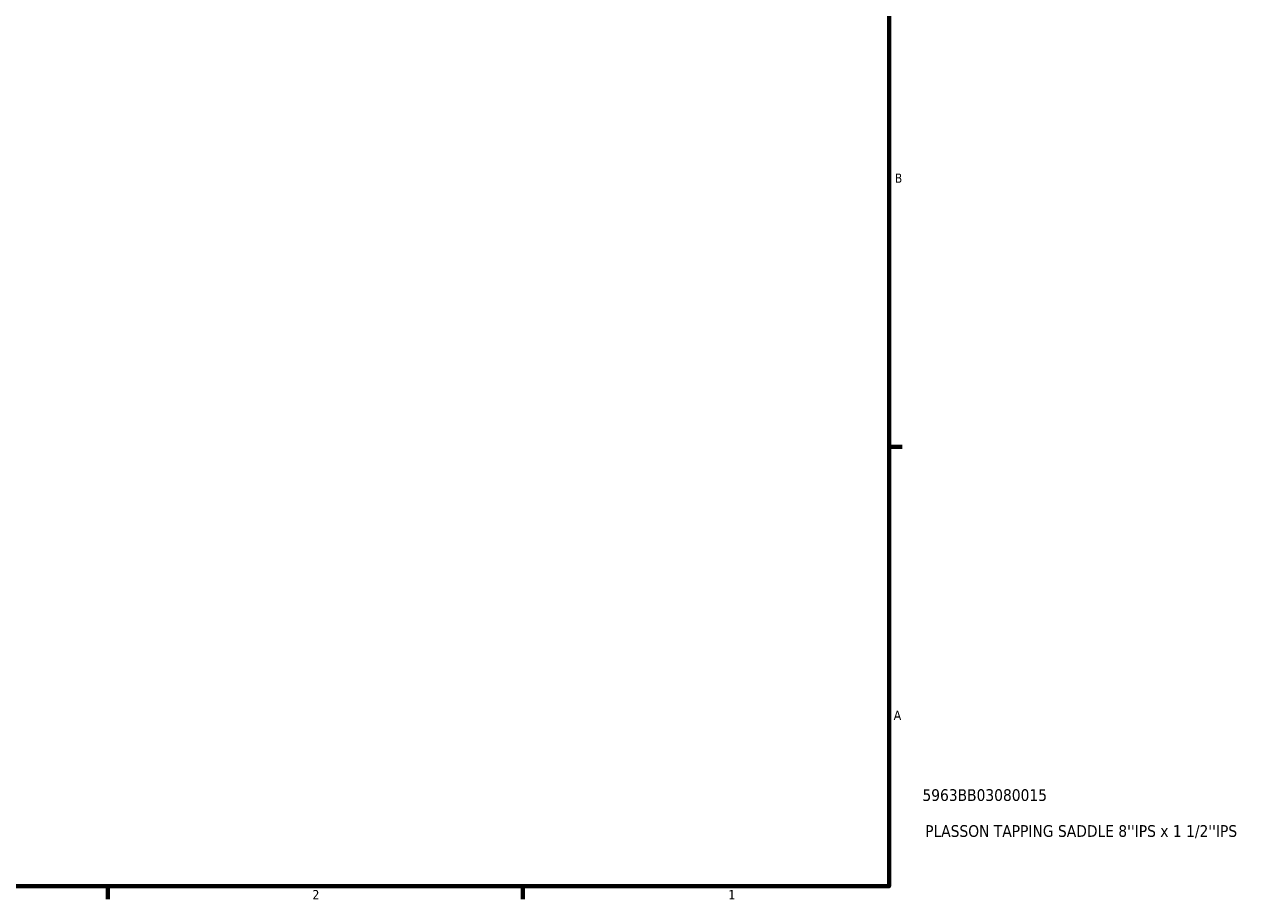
# Model space of a CAD drawing. Header units: inches. Extents: x -0.9 to 49.3, y -1.4 to 48.
# Tile 7 of 9: x 24.6 to 37.3, y 0.9 to 9.8. Entities that reach past the tile are written whole.
import ezdxf

# ---------------------------------------------------------------- set-up
doc = ezdxf.new("R2010")
doc.units = ezdxf.units.IN
doc.header["$MEASUREMENT"] = 0
doc.layers.add('Border (ANSI)', color=7, linetype='Continuous', lineweight=70)
doc.layers.add('Title (ANSI)', color=7, linetype='Continuous', lineweight=50)
doc.styles.add('Note Text (ANSI)', font='tahoma.ttf')
doc.styles.add('Text Style29', font='tahoma.ttf')

# ---------------------------------------------------------------- blocks, each defined once
blk = doc.blocks.new('Borders Default Border')
at = {"layer": 'Border (ANSI)'}
for p, q in [((33.5, 5.5), (33.634, 5.5)), ((25.5, 1), (25.5, 0.866)), ((29.75, 1), (29.75, 0.866))]:
    blk.add_line(p, q, dxfattribs=at)
at = {"layer": 'Border (ANSI)', "flags": 128}
blk.add_lwpolyline([(0.5, 1), (0.5, 21), (33.5, 21), (33.5, 1), (0.5, 1)], dxfattribs=at)
at = {"layer": 'Border (ANSI)', "color": 5, "true_color": 0x0000ff, "char_height": 0.0945, "attachment_point": 7, "style": 'Note Text (ANSI)'}
for s, insert in [('B', (33.558, 8.203)), ('A', (33.547, 2.703)), ('2', (27.596, 0.866)), ('1', (31.854, 0.866))]:
    blk.add_mtext(s, dxfattribs=dict(at, insert=insert))
blk = doc.blocks.new('Title Blocks ANSI - Large')
at = {"layer": 'Title (ANSI)', "color": 5, "true_color": 0x0000ff, "style": 'Text Style29'}
for tag, p in [('PART_NUMBER_001', (0.341, 0.873)), ('DESCRIPTION_001', (0.369, 0.505))]:
    blk.add_attdef(tag, p, '', height=0.12, dxfattribs=at)

msp = doc.modelspace()

# ---------------------------------------------------------------- block references
msp.add_blockref('Borders Default Border', (0, 0))
msp.add_blockref('Title Blocks ANSI - Large', (33.5, 1)).add_auto_attribs({'PART_NUMBER_001': '5963BB03080015', 'DESCRIPTION_001': "PLASSON TAPPING SADDLE 8''IPS x 1 1/2''IPS"})

doc.saveas('drawing.dxf')
